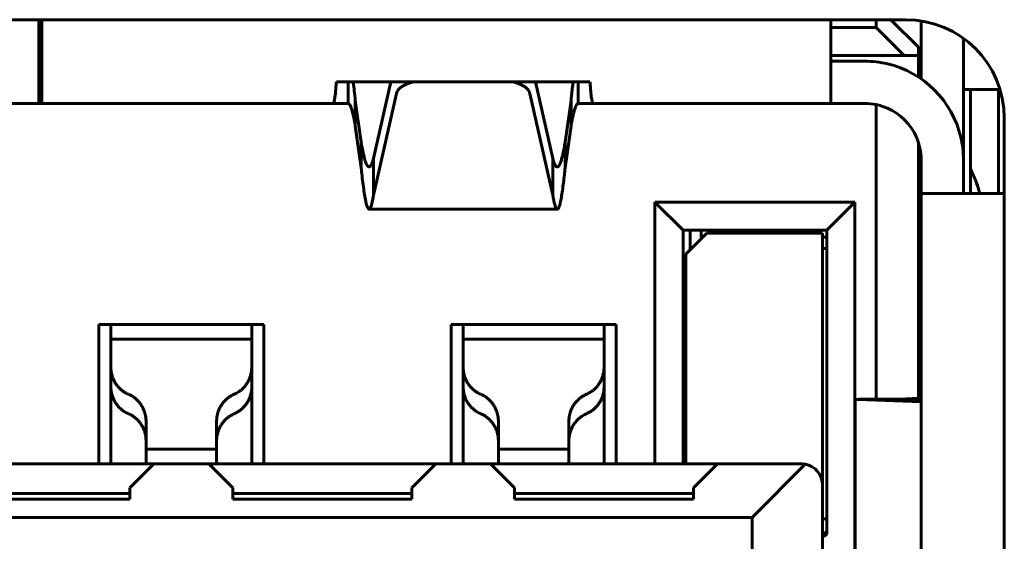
# Model space of a CAD drawing. Header units: millimetres. Extents: x -112 to 98, y -171 to 88.
# Tile 39 of 129: x 1.06 to 8.05, y 5.68 to 9.38. Entities that reach past the tile are written whole.
import ezdxf

# ---------------------------------------------------------------- set-up
doc = ezdxf.new("R2010")
doc.units = ezdxf.units.MM
doc.linetypes.add('K5LT32768', pattern=[0])

msp = doc.modelspace()

# ---------------------------------------------------------------- linework, layer by layer
at = {"color": 150, "linetype": 'K5LT32768', "lineweight": 60, "true_color": 0x0080ff}
for p, q in [((-4.9534, 9.3846), (7.3466, 9.3846)), ((-4.9534, 9.3846), (7.3466, 9.3846)), ((1.1966, 8.7896), (1.1966, 9.3846)), ((1.1966, 8.7896), (1.1966, 9.3846)), ((1.2166, 9.3846), (1.2166, 8.7896)), ((1.2166, 9.3846), (1.2166, 8.7896)), ((6.8166, 8.7896), (6.8166, 9.3696)), ((6.8166, 8.7896), (6.8166, 9.3696)), ((7.1366, 9.3846), (7.1366, 9.3296)), ((7.1366, 9.3846), (7.1366, 9.3296)), ((7.4366, 9.1896), (7.2416, 9.3846)), ((7.4366, 9.1896), (7.2416, 9.3846)), ((7.4566, 9.3759), (7.4566, 8.964)), ((7.4566, 9.3759), (7.4566, 8.964)), ((7.1366, 9.3296), (6.8166, 9.3296)), ((7.1366, 9.3296), (6.8166, 9.3296)), ((7.3366, 9.1296), (7.1366, 9.3296)), ((7.3366, 9.1296), (7.1366, 9.3296)), ((7.7566, 8.3896), (7.7566, 9.2519)), ((7.7566, 8.3896), (7.7566, 9.2519)), ((7.4366, 9.1896), (7.4366, 9.1296)), ((7.4366, 9.1896), (7.4366, 9.1296)), ((1.2166, 9.1296), (1.1966, 9.1296)), ((1.2166, 9.1296), (1.1966, 9.1296)), ((1.2166, 9.0896), (1.1966, 9.0896)), ((1.2166, 9.0896), (1.1966, 9.0896)), ((7.3366, 9.1296), (6.8166, 9.1296)), ((7.3366, 9.1296), (6.8166, 9.1296)), ((7.0566, 9.0896), (6.8166, 9.0896)), ((7.0566, 9.0896), (6.8166, 9.0896)), ((7.3366, 9.1296), (7.4366, 9.1296)), ((7.3366, 9.1296), (7.4366, 9.1296)), ((7.4366, 9.1296), (7.4366, 8.9775)), ((7.4366, 9.1296), (7.4366, 8.9775)), ((5.1066, 8.9424), (3.3066, 8.9424)), ((5.1066, 8.9424), (3.3066, 8.9424)), ((3.3895, 8.7896), (3.3895, 8.9424)), ((3.3895, 8.7896), (3.3895, 8.9424)), ((3.6932, 8.9424), (3.5704, 8.3978)), ((3.6932, 8.9424), (3.5704, 8.3978)), ((4.8428, 8.3978), (4.7201, 8.9424)), ((4.8428, 8.3978), (4.7201, 8.9424)), ((5.0238, 8.9424), (5.0238, 8.7896)), ((5.0238, 8.9424), (5.0238, 8.7896)), ((7.8066, 8.8896), (7.7566, 8.8896)), ((7.8066, 8.8896), (7.7566, 8.8896)), ((7.8066, 8.8896), (8.0066, 8.8896)), ((7.8066, 8.8896), (7.8066, 8.3255)), ((7.8066, 8.8896), (8.0066, 8.8896)), ((7.8066, 8.8896), (7.8066, 8.3255)), ((8.0066, 8.1496), (8.0066, 8.8896)), ((8.0066, 8.1496), (8.0066, 8.8896)), ((3.4412, 8.8108), (3.4412, 8.6303)), ((3.483, 8.514), (3.4412, 8.8108)), ((3.4412, 8.8108), (3.4412, 8.6303)), ((3.483, 8.514), (3.4412, 8.8108)), ((3.5704, 8.138), (3.7334, 8.8613)), ((3.5704, 8.138), (3.7334, 8.8613)), ((4.6798, 8.8613), (4.8428, 8.138)), ((4.6798, 8.8613), (4.8428, 8.138)), ((4.9721, 8.8108), (4.9302, 8.514)), ((4.9721, 8.8108), (4.9302, 8.514)), ((4.9721, 8.6303), (4.9721, 8.8108)), ((4.9721, 8.6303), (4.9721, 8.8108)), ((1.1966, 8.7896), (-0.8708, 8.7896)), ((1.1966, 8.7896), (-0.8708, 8.7896)), ((1.1966, 8.7896), (1.2166, 8.7896)), ((1.1966, 8.7896), (1.2166, 8.7896)), ((3.2841, 8.7896), (1.2166, 8.7896)), ((3.2841, 8.7896), (1.2166, 8.7896)), ((3.2841, 8.7896), (3.3895, 8.7896)), ((3.2841, 8.7896), (3.3895, 8.7896)), ((5.0238, 8.7896), (5.1292, 8.7896)), ((5.0238, 8.7896), (5.1292, 8.7896)), ((6.8166, 8.7896), (5.1292, 8.7896)), ((6.8166, 8.7896), (5.1292, 8.7896)), ((6.8166, 8.7896), (7.0566, 8.7896)), ((6.8166, 8.7896), (7.0566, 8.7896)), ((7.1366, 8.7815), (7.1366, 6.6899)), ((7.1366, 8.7815), (7.1366, 6.6899)), ((8.0466, 8.6846), (8.0466, -4.7354)), ((8.0466, 8.6846), (8.0466, -4.7354)), ((3.4412, 8.6303), (3.483, 8.3335)), ((3.4412, 8.6303), (3.483, 8.3335)), ((4.9302, 8.3335), (4.9721, 8.6303)), ((4.9302, 8.3335), (4.9721, 8.6303)), ((3.483, 8.3335), (3.483, 8.514)), ((3.483, 8.3335), (3.483, 8.514)), ((4.9302, 8.514), (4.9302, 8.3335)), ((4.9302, 8.514), (4.9302, 8.3335)), ((7.4366, 6.6945), (7.4366, 8.5145)), ((7.4366, 6.6945), (7.4366, 8.5145)), ((3.5704, 8.3978), (3.5704, 8.138)), ((3.5704, 8.3978), (3.5704, 8.138)), ((4.8428, 8.138), (4.8428, 8.3978)), ((4.8428, 8.138), (4.8428, 8.3978)), ((7.4566, 8.3896), (7.4566, 8.1496)), ((7.4566, 8.3896), (7.4566, 8.1496)), ((7.7566, 8.1496), (7.7566, 8.3896)), ((7.7566, 8.1496), (7.7566, 8.3896)), ((7.8066, 8.3255), (7.8066, 8.1496)), ((7.8066, 8.3255), (7.8066, 8.1496)), ((8.0466, 8.1496), (7.4566, 8.1496)), ((7.4566, 3.1296), (7.4566, 8.1496)), ((8.0466, 8.1496), (7.4566, 8.1496)), ((7.4566, 3.1296), (7.4566, 8.1496)), ((4.8744, 8.0388), (3.5389, 8.0388)), ((4.8744, 8.0388), (3.5389, 8.0388)), ((5.5666, 6.2296), (5.5666, 8.0896)), ((5.7666, 7.8896), (5.5666, 8.0896)), ((5.5666, 8.0896), (6.9866, 8.0896)), ((5.5666, 6.2296), (5.5666, 8.0896)), ((5.7666, 7.8896), (5.5666, 8.0896)), ((5.5666, 8.0896), (6.9866, 8.0896)), ((6.7866, 7.8896), (6.9866, 8.0896)), ((6.7866, 7.8896), (6.9866, 8.0896)), ((6.9866, 8.0896), (6.9866, 5.0296)), ((6.9866, 8.0896), (6.9866, 5.0296)), ((5.7666, 7.8896), (6.7866, 7.8896)), ((5.7666, 6.2296), (5.7666, 7.8896)), ((5.7666, 7.8896), (6.7866, 7.8896)), ((5.7666, 6.2296), (5.7666, 7.8896)), ((5.7866, 7.7196), (5.9366, 7.8696)), ((5.7866, 7.7196), (5.9366, 7.8696)), ((5.8166, 7.7496), (5.8166, 7.8896)), ((5.8166, 7.7496), (5.8166, 7.8896)), ((5.8946, 7.8896), (5.8954, 7.8396)), ((5.8946, 7.8896), (5.8954, 7.8396)), ((5.8954, 7.8396), (5.9066, 7.8396)), ((5.8954, 7.8396), (5.9066, 7.8396)), ((5.9366, 7.8696), (6.7566, 7.8696)), ((5.9366, 7.8696), (6.7566, 7.8696)), ((6.7566, 6.0796), (6.7566, 7.8696)), ((6.7566, 6.0796), (6.7566, 7.8696)), ((6.7566, 7.8396), (6.7866, 7.8396)), ((6.7566, 7.8396), (6.7866, 7.8396)), ((6.7866, 7.8896), (6.7866, 5.7296)), ((6.7866, 7.8896), (6.7866, 5.7296)), ((6.7866, 7.7596), (6.7566, 7.7596)), ((6.7866, 7.7596), (6.7566, 7.7596)), ((5.7866, 6.2296), (5.7866, 7.7196)), ((5.7866, 6.2296), (5.7866, 7.7196)), ((2.7916, 7.2196), (1.6216, 7.2196)), ((1.6216, 7.2196), (1.6216, 6.2296)), ((2.7916, 7.2196), (1.6216, 7.2196)), ((1.6216, 7.2196), (1.6216, 6.2296)), ((1.7066, 7.2196), (1.7066, 7.1146)), ((1.7066, 7.2196), (1.7066, 7.1146)), ((2.7066, 7.1146), (2.7066, 7.2196)), ((2.7066, 7.1146), (2.7066, 7.2196)), ((2.7916, 6.2296), (2.7916, 7.2196)), ((2.7916, 6.2296), (2.7916, 7.2196)), ((5.2916, 7.2196), (4.1216, 7.2196)), ((4.1216, 7.2196), (4.1216, 6.2296)), ((5.2916, 7.2196), (4.1216, 7.2196)), ((4.1216, 7.2196), (4.1216, 6.2296)), ((4.2066, 7.2196), (4.2066, 7.1146)), ((4.2066, 7.2196), (4.2066, 7.1146)), ((5.2066, 7.1146), (5.2066, 7.2196)), ((5.2066, 7.1146), (5.2066, 7.2196)), ((5.2916, 6.2296), (5.2916, 7.2196)), ((5.2916, 6.2296), (5.2916, 7.2196)), ((1.7066, 7.1146), (1.7066, 6.9176)), ((2.7066, 7.1146), (1.7066, 7.1146)), ((1.7066, 7.1146), (1.7066, 6.9176)), ((2.7066, 7.1146), (1.7066, 7.1146)), ((2.7066, 6.9176), (2.7066, 7.1146)), ((2.7066, 6.9176), (2.7066, 7.1146)), ((5.2066, 7.1146), (4.2066, 7.1146)), ((4.2066, 7.1146), (4.2066, 6.9176)), ((5.2066, 7.1146), (4.2066, 7.1146)), ((4.2066, 7.1146), (4.2066, 6.9176)), ((5.2066, 6.9176), (5.2066, 7.1146)), ((5.2066, 6.9176), (5.2066, 7.1146)), ((1.7066, 6.7791), (1.7066, 6.9176)), ((1.7066, 6.7791), (1.7066, 6.9176)), ((2.7066, 6.9176), (2.7066, 6.7791)), ((2.7066, 6.9176), (2.7066, 6.7791)), ((4.2066, 6.7791), (4.2066, 6.9176)), ((4.2066, 6.7791), (4.2066, 6.9176)), ((5.2066, 6.9176), (5.2066, 6.7791)), ((5.2066, 6.9176), (5.2066, 6.7791)), ((1.7066, 6.2296), (1.7066, 6.7791)), ((1.7066, 6.2296), (1.7066, 6.7791)), ((2.7066, 6.2296), (2.7066, 6.7791)), ((2.7066, 6.2296), (2.7066, 6.7791)), ((4.2066, 6.2296), (4.2066, 6.7791)), ((4.2066, 6.2296), (4.2066, 6.7791)), ((5.2066, 6.2296), (5.2066, 6.7791)), ((5.2066, 6.2296), (5.2066, 6.7791)), ((6.9884, 5.3785), (6.9884, 6.6875)), ((6.9884, 5.3785), (6.9884, 6.6875)), ((7.2969, 6.6866), (7.0071, 6.6866)), ((7.0071, 6.6866), (7.4566, 6.6697)), ((7.2969, 6.6866), (7.0071, 6.6866)), ((7.0071, 6.6866), (7.4566, 6.6697)), ((7.1849, 6.6904), (7.3495, 6.6925)), ((7.1849, 6.6904), (7.3495, 6.6925)), ((7.1849, 6.6904), (7.3777, 6.6904)), ((7.1849, 6.6904), (7.3777, 6.6904)), ((7.4566, 6.6806), (7.2969, 6.6866)), ((7.4566, 6.6806), (7.2969, 6.6866)), ((7.4566, 6.6925), (7.3495, 6.6925)), ((7.4566, 6.6925), (7.3495, 6.6925)), ((7.3777, 6.6904), (7.4566, 6.6914)), ((7.3777, 6.6904), (7.4566, 6.6914)), ((1.9566, 6.5309), (1.9566, 6.3808)), ((1.9566, 6.5309), (1.9566, 6.3808)), ((2.4566, 6.5309), (2.4566, 6.3808)), ((2.4566, 6.5309), (2.4566, 6.3808)), ((4.4566, 6.5309), (4.4566, 6.3808)), ((4.4566, 6.5309), (4.4566, 6.3808)), ((4.9566, 6.3808), (4.9566, 6.5309)), ((4.9566, 6.3808), (4.9566, 6.5309)), ((1.9566, 6.3808), (1.9566, 6.3346)), ((1.9566, 6.3808), (1.9566, 6.3346)), ((2.4566, 6.3346), (2.4566, 6.3808)), ((2.4566, 6.3346), (2.4566, 6.3808)), ((4.4566, 6.3808), (4.4566, 6.3346)), ((4.4566, 6.3808), (4.4566, 6.3346)), ((4.9566, 6.3346), (4.9566, 6.3808)), ((4.9566, 6.3346), (4.9566, 6.3808)), ((1.9566, 6.3346), (1.9566, 6.2296)), ((2.1066, 6.3346), (1.9566, 6.3346)), ((1.9566, 6.3346), (1.9566, 6.2296)), ((2.1066, 6.3346), (1.9566, 6.3346)), ((2.3066, 6.3346), (2.1066, 6.3346)), ((2.3066, 6.3346), (2.1066, 6.3346)), ((2.4566, 6.3346), (2.3066, 6.3346)), ((2.4566, 6.3346), (2.3066, 6.3346)), ((2.4566, 6.2296), (2.4566, 6.3346)), ((2.4566, 6.2296), (2.4566, 6.3346)), ((4.6066, 6.3346), (4.4566, 6.3346)), ((4.4566, 6.3346), (4.4566, 6.2296)), ((4.6066, 6.3346), (4.4566, 6.3346)), ((4.4566, 6.3346), (4.4566, 6.2296)), ((4.8066, 6.3346), (4.6066, 6.3346)), ((4.8066, 6.3346), (4.6066, 6.3346)), ((4.9566, 6.3346), (4.8066, 6.3346)), ((4.9566, 6.3346), (4.8066, 6.3346)), ((4.9566, 6.2296), (4.9566, 6.3346)), ((4.9566, 6.2296), (4.9566, 6.3346)), ((2.0116, 6.2296), (0.4016, 6.2296)), ((2.0116, 6.2296), (0.4016, 6.2296)), ((1.8416, 6.0596), (2.0116, 6.2296)), ((1.8416, 6.0596), (2.0116, 6.2296)), ((2.0116, 6.2296), (2.4016, 6.2296)), ((2.0116, 6.2296), (2.4016, 6.2296)), ((2.4016, 6.2296), (2.5716, 6.0596)), ((4.0116, 6.2296), (2.4016, 6.2296)), ((2.4016, 6.2296), (2.5716, 6.0596)), ((4.0116, 6.2296), (2.4016, 6.2296)), ((3.8416, 6.0596), (4.0116, 6.2296)), ((3.8416, 6.0596), (4.0116, 6.2296)), ((4.0116, 6.2296), (4.4016, 6.2296)), ((4.0116, 6.2296), (4.4016, 6.2296)), ((4.4016, 6.2296), (4.5716, 6.0596)), ((6.0116, 6.2296), (4.4016, 6.2296)), ((4.4016, 6.2296), (4.5716, 6.0596)), ((6.0116, 6.2296), (4.4016, 6.2296)), ((6.0116, 6.2296), (5.8416, 6.0596)), ((6.0116, 6.2296), (5.8416, 6.0596)), ((6.6066, 6.2296), (6.0116, 6.2296)), ((6.6066, 6.2296), (6.0116, 6.2296)), ((6.2566, 5.8496), (6.6341, 6.227)), ((6.2566, 5.8496), (6.6341, 6.227)), ((6.7566, 6.0796), (6.7566, 5.0296)), ((6.7566, 6.0796), (6.7566, 5.0296)), ((1.8416, 6.0201), (0.5716, 6.0201)), ((1.8416, 6.0201), (0.5716, 6.0201)), ((1.8416, 6.0596), (1.8416, 5.9796)), ((1.8416, 6.0596), (1.8416, 5.9796)), ((2.5716, 5.9796), (2.5716, 6.0596)), ((2.5716, 5.9796), (2.5716, 6.0596)), ((3.8416, 6.0201), (2.5716, 6.0201)), ((3.8416, 6.0201), (2.5716, 6.0201)), ((3.8416, 6.0596), (3.8416, 5.9796)), ((3.8416, 6.0596), (3.8416, 5.9796)), ((4.5716, 5.9796), (4.5716, 6.0596)), ((4.5716, 5.9796), (4.5716, 6.0596)), ((5.8416, 6.0201), (4.5716, 6.0201)), ((5.8416, 6.0201), (4.5716, 6.0201)), ((5.8416, 6.0596), (5.8416, 5.9796)), ((5.8416, 6.0596), (5.8416, 5.9796)), ((0.5716, 5.9796), (1.8416, 5.9796)), ((0.5716, 5.9796), (1.8416, 5.9796)), ((2.5716, 5.9796), (3.8416, 5.9796)), ((2.5716, 5.9796), (3.8416, 5.9796)), ((4.5716, 5.9796), (5.8416, 5.9796)), ((4.5716, 5.9796), (5.8416, 5.9796)), ((-3.8434, 5.8496), (6.2566, 5.8496)), ((-3.8434, 5.8496), (6.2566, 5.8496)), ((6.2566, 5.8496), (6.2566, 4.4896)), ((6.2566, 5.8496), (6.2566, 4.4896)), ((6.7566, 5.8396), (6.7866, 5.8396)), ((6.7566, 5.8396), (6.7866, 5.8396)), ((6.7566, 5.7396), (6.7866, 5.7396)), ((6.7566, 5.7396), (6.7866, 5.7396)), ((6.7566, 5.7108), (6.7866, 5.7296)), ((6.7566, 5.7108), (6.7866, 5.7296))]:
    msp.add_line(p, q, dxfattribs=at)
for centre, radius, start, end in [((6.5166, 9.3696), 0.3, 0, 2.86604), ((6.5166, 9.3696), 0.3, 0, 2.86604), ((7.3466, 8.6846), 0.7, 0, 90), ((7.3466, 8.6846), 0.7, 0, 90), ((7.0566, 8.3896), 0.7, 76.78702, 90), ((7.0566, 8.3896), 0.7, 76.78702, 90), ((7.0566, 8.3896), 0.7, 13.21298, 76.78702), ((7.0566, 8.3896), 0.7, 13.21298, 76.78702), ((7.0566, 8.3896), 0.4, 66.42182, 90), ((7.0566, 8.3896), 0.4, 66.42182, 90), ((7.0566, 8.3896), 0.4, 23.57818, 66.42182), ((7.0566, 8.3896), 0.4, 23.57818, 66.42182), ((7.0566, 8.3896), 0.4, 0, 23.57818), ((7.0566, 8.3896), 0.4, 0, 23.57818), ((7.0566, 8.3896), 0.7, 0, 13.21298), ((7.0566, 8.3896), 0.7, 0, 13.21298), ((6.6066, 6.0796), 0.15, 79.4499, 90), ((6.6066, 6.0796), 0.15, 79.4499, 90), ((6.6066, 6.0796), 0.15, 0, 79.4499), ((6.6066, 6.0796), 0.15, 0, 79.4499)]:
    msp.add_arc(centre, radius, start, end, dxfattribs=at)
for centre, start_param, end_param in [((3.9322, 8.8501), 5.108464, 6.170982), ((3.9322, 8.8501), 5.108464, 6.170982), ((4.4811, 8.8501), 3.253795, 4.316314), ((4.4811, 8.8501), 3.253795, 4.316314)]:
    msp.add_ellipse(centre, major_axis=(-0.2, 0), ratio=0.5, start_param=start_param, end_param=end_param, dxfattribs=at)
for points, knots in [([(3.3066, 8.9424), (3.3056, 8.926), (3.3034, 8.8956), (3.2999, 8.8575), (3.2961, 8.8274), (3.2922, 8.8056), (3.2882, 8.7925), (3.2855, 8.7896), (3.2841, 8.7896)], [0, 0, 0, 0, 0.167891, 0.335375, 0.50245, 0.668708, 0.834558, 1, 1, 1, 1]), ([(3.3066, 8.9424), (3.3056, 8.926), (3.3034, 8.8956), (3.2999, 8.8575), (3.2961, 8.8274), (3.2922, 8.8056), (3.2882, 8.7925), (3.2855, 8.7896), (3.2841, 8.7896)], [0, 0, 0, 0, 0.167891, 0.335375, 0.50245, 0.668708, 0.834558, 1, 1, 1, 1]), ([(3.4412, 8.8108), (3.4388, 8.8344), (3.4341, 8.8792), (3.4292, 8.9207), (3.4266, 8.9407), (3.4264, 8.9424)], [0, 0, 0, 0, 0.476888, 0.95569, 1, 1, 1, 1]), ([(3.4412, 8.8108), (3.4388, 8.8344), (3.4341, 8.8792), (3.4292, 8.9207), (3.4266, 8.9407), (3.4264, 8.9424)], [0, 0, 0, 0, 0.476888, 0.95569, 1, 1, 1, 1]), ([(4.9869, 8.9424), (4.985, 8.928), (4.9813, 8.898), (4.9764, 8.8532), (4.9734, 8.8234), (4.9721, 8.8108)], [0, 0, 0, 0, 0.378921, 0.745467, 1, 1, 1, 1]), ([(4.9869, 8.9424), (4.985, 8.928), (4.9813, 8.898), (4.9764, 8.8532), (4.9734, 8.8234), (4.9721, 8.8108)], [0, 0, 0, 0, 0.378921, 0.745467, 1, 1, 1, 1]), ([(5.1292, 8.7896), (5.1278, 8.7896), (5.125, 8.7926), (5.121, 8.806), (5.117, 8.828), (5.1133, 8.8583), (5.1098, 8.8962), (5.1077, 8.9263), (5.1066, 8.9424)], [0, 0, 0, 0, 0.167891, 0.335375, 0.50245, 0.668708, 0.834558, 1, 1, 1, 1]), ([(5.1292, 8.7896), (5.1278, 8.7896), (5.125, 8.7926), (5.121, 8.806), (5.117, 8.828), (5.1133, 8.8583), (5.1098, 8.8962), (5.1077, 8.9263), (5.1066, 8.9424)], [0, 0, 0, 0, 0.167891, 0.335375, 0.50245, 0.668708, 0.834558, 1, 1, 1, 1]), ([(3.3895, 8.7896), (3.3919, 8.7896), (3.3966, 8.7874), (3.4037, 8.7778), (3.4108, 8.7619), (3.4179, 8.74), (3.425, 8.7124), (3.4315, 8.6823), (3.4369, 8.6543), (3.4399, 8.6374), (3.4412, 8.6303)], [0, 0, 0, 0, 0.136799, 0.274021, 0.411667, 0.549288, 0.686811, 0.824085, 0.928457, 1, 1, 1, 1]), ([(3.3895, 8.7896), (3.3919, 8.7896), (3.3966, 8.7874), (3.4037, 8.7778), (3.4108, 8.7619), (3.4179, 8.74), (3.425, 8.7124), (3.4315, 8.6823), (3.4369, 8.6543), (3.4399, 8.6374), (3.4412, 8.6303)], [0, 0, 0, 0, 0.136799, 0.274021, 0.411667, 0.549288, 0.686811, 0.824085, 0.928457, 1, 1, 1, 1]), ([(4.9721, 8.6303), (4.9745, 8.6438), (4.9792, 8.6695), (4.9863, 8.7036), (4.9934, 8.7327), (5.0005, 8.7563), (5.0076, 8.7739), (5.0141, 8.7844), (5.0195, 8.7889), (5.0225, 8.7896), (5.0238, 8.7896)], [0, 0, 0, 0, 0.136799, 0.274021, 0.411667, 0.549288, 0.686811, 0.824085, 0.928457, 1, 1, 1, 1]), ([(4.9721, 8.6303), (4.9745, 8.6438), (4.9792, 8.6695), (4.9863, 8.7036), (4.9934, 8.7327), (5.0005, 8.7563), (5.0076, 8.7739), (5.0141, 8.7844), (5.0195, 8.7889), (5.0225, 8.7896), (5.0238, 8.7896)], [0, 0, 0, 0, 0.136799, 0.274021, 0.411667, 0.549288, 0.686811, 0.824085, 0.928457, 1, 1, 1, 1]), ([(3.5389, 8.3388), (3.5388, 8.3388), (3.5363, 8.3388), (3.5305, 8.3415), (3.5214, 8.3552), (3.512, 8.3802), (3.5036, 8.4109), (3.4962, 8.4435), (3.4896, 8.4769), (3.4852, 8.5014), (3.483, 8.514)], [0, 0, 0, 0, 0, 0.134849, 0.313413, 0.487503, 0.643305, 0.764618, 0.883517, 1, 1, 1, 1]), ([(3.5389, 8.3388), (3.5388, 8.3388), (3.5363, 8.3388), (3.5305, 8.3415), (3.5214, 8.3552), (3.512, 8.3802), (3.5036, 8.4109), (3.4962, 8.4435), (3.4896, 8.4769), (3.4852, 8.5014), (3.483, 8.514)], [0, 0, 0, 0, 0, 0.134849, 0.313413, 0.487503, 0.643305, 0.764618, 0.883517, 1, 1, 1, 1]), ([(4.9302, 8.514), (4.9277, 8.4992), (4.9226, 8.4709), (4.9149, 8.4333), (4.9072, 8.4013), (4.8995, 8.3753), (4.8918, 8.3559), (4.8841, 8.3434), (4.8783, 8.3392), (4.8751, 8.3388), (4.8744, 8.3388)], [0, 0, 0, 0, 0.136948, 0.274348, 0.412201, 0.550049, 0.687882, 0.825684, 0.963431, 1, 1, 1, 1]), ([(4.9302, 8.514), (4.9277, 8.4992), (4.9226, 8.4709), (4.9149, 8.4333), (4.9072, 8.4013), (4.8995, 8.3753), (4.8918, 8.3559), (4.8841, 8.3434), (4.8783, 8.3392), (4.8751, 8.3388), (4.8744, 8.3388)], [0, 0, 0, 0, 0.136948, 0.274348, 0.412201, 0.550049, 0.687882, 0.825684, 0.963431, 1, 1, 1, 1]), ([(3.5704, 8.3978), (3.5679, 8.3885), (3.5628, 8.3719), (3.5551, 8.3536), (3.5474, 8.3421), (3.542, 8.339), (3.5392, 8.3388), (3.5389, 8.3388)], [0, 0, 0, 0, 0.242193, 0.4849, 0.728098, 0.971163, 1, 1, 1, 1]), ([(3.5704, 8.3978), (3.5679, 8.3885), (3.5628, 8.3719), (3.5551, 8.3536), (3.5474, 8.3421), (3.542, 8.339), (3.5392, 8.3388), (3.5389, 8.3388)], [0, 0, 0, 0, 0.242193, 0.4849, 0.728098, 0.971163, 1, 1, 1, 1]), ([(4.8744, 8.3388), (4.8725, 8.3388), (4.8681, 8.3403), (4.8611, 8.3483), (4.854, 8.3629), (4.8479, 8.3802), (4.8443, 8.3923), (4.8428, 8.3978)], [0, 0, 0, 0, 0.17809, 0.420851, 0.663738, 0.857009, 1, 1, 1, 1]), ([(4.8744, 8.3388), (4.8725, 8.3388), (4.8681, 8.3403), (4.8611, 8.3483), (4.854, 8.3629), (4.8479, 8.3802), (4.8443, 8.3923), (4.8428, 8.3978)], [0, 0, 0, 0, 0.17809, 0.420851, 0.663738, 0.857009, 1, 1, 1, 1]), ([(3.483, 8.3335), (3.4851, 8.3133), (3.4896, 8.2705), (3.4969, 8.2093), (3.5049, 8.1512), (3.5129, 8.104), (3.5209, 8.0694), (3.5286, 8.0476), (3.5345, 8.0397), (3.538, 8.0388), (3.5388, 8.0388), (3.5389, 8.0388)], [0, 0, 0, 0, 0.110599, 0.244501, 0.388174, 0.540677, 0.67867, 0.815613, 0.952698, 1, 1, 1, 1, 1]), ([(3.483, 8.3335), (3.4851, 8.3133), (3.4896, 8.2705), (3.4969, 8.2093), (3.5049, 8.1512), (3.5129, 8.104), (3.5209, 8.0694), (3.5286, 8.0476), (3.5345, 8.0397), (3.538, 8.0388), (3.5388, 8.0388), (3.5389, 8.0388)], [0, 0, 0, 0, 0.110599, 0.244501, 0.388174, 0.540677, 0.67867, 0.815613, 0.952698, 1, 1, 1, 1, 1]), ([(4.8744, 8.0388), (4.8745, 8.0388), (4.8765, 8.0388), (4.8811, 8.0417), (4.8882, 8.0562), (4.8959, 8.0832), (4.9035, 8.1216), (4.9111, 8.1697), (4.9182, 8.2238), (4.9245, 8.2786), (4.9284, 8.3157), (4.9302, 8.3335)], [0, 0, 0, 0, 0, 0.110517, 0.247029, 0.383982, 0.521705, 0.65948, 0.789199, 0.902612, 1, 1, 1, 1]), ([(4.8744, 8.0388), (4.8745, 8.0388), (4.8765, 8.0388), (4.8811, 8.0417), (4.8882, 8.0562), (4.8959, 8.0832), (4.9035, 8.1216), (4.9111, 8.1697), (4.9182, 8.2238), (4.9245, 8.2786), (4.9284, 8.3157), (4.9302, 8.3335)], [0, 0, 0, 0, 0, 0.110517, 0.247029, 0.383982, 0.521705, 0.65948, 0.789199, 0.902612, 1, 1, 1, 1]), ([(7.8066, 8.3255), (7.8197, 8.2968), (7.8327, 8.2681), (7.8518, 8.2172), (7.8591, 8.195), (7.868, 8.1651), (7.8702, 8.1573), (7.8722, 8.1496)], [0, 0, 0, 0, 0.490506, 0.490506, 0.867839, 0.867839, 1, 1, 1, 1]), ([(7.8066, 8.3255), (7.8197, 8.2968), (7.8327, 8.2681), (7.8518, 8.2172), (7.8591, 8.195), (7.868, 8.1651), (7.8702, 8.1573), (7.8722, 8.1496)], [0, 0, 0, 0, 0.490506, 0.490506, 0.867839, 0.867839, 1, 1, 1, 1]), ([(3.5389, 8.0388), (3.5405, 8.0388), (3.5448, 8.041), (3.5514, 8.0529), (3.5585, 8.0762), (3.5648, 8.105), (3.5687, 8.127), (3.5704, 8.138)], [0, 0, 0, 0, 0.158985, 0.40229, 0.630925, 0.830232, 1, 1, 1, 1]), ([(3.5389, 8.0388), (3.5405, 8.0388), (3.5448, 8.041), (3.5514, 8.0529), (3.5585, 8.0762), (3.5648, 8.105), (3.5687, 8.127), (3.5704, 8.138)], [0, 0, 0, 0, 0.158985, 0.40229, 0.630925, 0.830232, 1, 1, 1, 1]), ([(4.8428, 8.138), (4.8449, 8.1254), (4.8494, 8.1), (4.8566, 8.0688), (4.8646, 8.0463), (4.8706, 8.0393), (4.8739, 8.0388), (4.8744, 8.0388)], [0, 0, 0, 0, 0.195242, 0.431463, 0.684619, 0.952931, 1, 1, 1, 1]), ([(4.8428, 8.138), (4.8449, 8.1254), (4.8494, 8.1), (4.8566, 8.0688), (4.8646, 8.0463), (4.8706, 8.0393), (4.8739, 8.0388), (4.8744, 8.0388)], [0, 0, 0, 0, 0.195242, 0.431463, 0.684619, 0.952931, 1, 1, 1, 1]), ([(1.8316, 6.7242), (1.826, 6.7266), (1.8147, 6.7319), (1.7981, 6.7419), (1.782, 6.7541), (1.7664, 6.7683), (1.7518, 6.7849), (1.7386, 6.8036), (1.7275, 6.8239), (1.7187, 6.8447), (1.7128, 6.8648), (1.7092, 6.8837), (1.7073, 6.9009), (1.7068, 6.9122), (1.7066, 6.9176)], [0, 0, 0, 0, 0.085999, 0.173702, 0.263128, 0.355945, 0.45046, 0.546588, 0.642633, 0.731792, 0.814142, 0.882891, 0.944837, 1, 1, 1, 1]), ([(1.8316, 6.7242), (1.826, 6.7266), (1.8147, 6.7319), (1.7981, 6.7419), (1.782, 6.7541), (1.7664, 6.7683), (1.7518, 6.7849), (1.7386, 6.8036), (1.7275, 6.8239), (1.7187, 6.8447), (1.7128, 6.8648), (1.7092, 6.8837), (1.7073, 6.9009), (1.7068, 6.9122), (1.7066, 6.9176)], [0, 0, 0, 0, 0.085999, 0.173702, 0.263128, 0.355945, 0.45046, 0.546588, 0.642633, 0.731792, 0.814142, 0.882891, 0.944837, 1, 1, 1, 1]), ([(2.7066, 6.9176), (2.7065, 6.9117), (2.7059, 6.9004), (2.704, 6.884), (2.7008, 6.8667), (2.6954, 6.8473), (2.6865, 6.8251), (2.6743, 6.803), (2.6598, 6.7827), (2.6443, 6.7657), (2.6285, 6.7518), (2.6129, 6.7405), (2.5973, 6.7313), (2.5869, 6.7264), (2.5816, 6.7242)], [0, 0, 0, 0, 0.059373, 0.118648, 0.17741, 0.254572, 0.348583, 0.458309, 0.562417, 0.661329, 0.753444, 0.840055, 0.921294, 1, 1, 1, 1]), ([(2.7066, 6.9176), (2.7065, 6.9117), (2.7059, 6.9004), (2.704, 6.884), (2.7008, 6.8667), (2.6954, 6.8473), (2.6865, 6.8251), (2.6743, 6.803), (2.6598, 6.7827), (2.6443, 6.7657), (2.6285, 6.7518), (2.6129, 6.7405), (2.5973, 6.7313), (2.5869, 6.7264), (2.5816, 6.7242)], [0, 0, 0, 0, 0.059373, 0.118648, 0.17741, 0.254572, 0.348583, 0.458309, 0.562417, 0.661329, 0.753444, 0.840055, 0.921294, 1, 1, 1, 1]), ([(4.3316, 6.7242), (4.326, 6.7266), (4.3147, 6.7319), (4.2981, 6.7419), (4.282, 6.7541), (4.2664, 6.7683), (4.2518, 6.7849), (4.2386, 6.8036), (4.2275, 6.8239), (4.2187, 6.8447), (4.2128, 6.8648), (4.2092, 6.8837), (4.2073, 6.9009), (4.2068, 6.9122), (4.2066, 6.9176)], [0, 0, 0, 0, 0.085999, 0.173702, 0.263128, 0.355945, 0.45046, 0.546588, 0.642633, 0.731792, 0.814142, 0.882891, 0.944837, 1, 1, 1, 1]), ([(4.3316, 6.7242), (4.326, 6.7266), (4.3147, 6.7319), (4.2981, 6.7419), (4.282, 6.7541), (4.2664, 6.7683), (4.2518, 6.7849), (4.2386, 6.8036), (4.2275, 6.8239), (4.2187, 6.8447), (4.2128, 6.8648), (4.2092, 6.8837), (4.2073, 6.9009), (4.2068, 6.9122), (4.2066, 6.9176)], [0, 0, 0, 0, 0.085999, 0.173702, 0.263128, 0.355945, 0.45046, 0.546588, 0.642633, 0.731792, 0.814142, 0.882891, 0.944837, 1, 1, 1, 1]), ([(5.2066, 6.9176), (5.2065, 6.9117), (5.2059, 6.9004), (5.204, 6.884), (5.2008, 6.8667), (5.1954, 6.8473), (5.1865, 6.8251), (5.1743, 6.803), (5.1598, 6.7827), (5.1443, 6.7657), (5.1285, 6.7518), (5.1129, 6.7405), (5.0973, 6.7313), (5.0869, 6.7264), (5.0816, 6.7242)], [0, 0, 0, 0, 0.059373, 0.118648, 0.17741, 0.254572, 0.348583, 0.458309, 0.562417, 0.661329, 0.753444, 0.840055, 0.921294, 1, 1, 1, 1]), ([(5.2066, 6.9176), (5.2065, 6.9117), (5.2059, 6.9004), (5.204, 6.884), (5.2008, 6.8667), (5.1954, 6.8473), (5.1865, 6.8251), (5.1743, 6.803), (5.1598, 6.7827), (5.1443, 6.7657), (5.1285, 6.7518), (5.1129, 6.7405), (5.0973, 6.7313), (5.0869, 6.7264), (5.0816, 6.7242)], [0, 0, 0, 0, 0.059373, 0.118648, 0.17741, 0.254572, 0.348583, 0.458309, 0.562417, 0.661329, 0.753444, 0.840055, 0.921294, 1, 1, 1, 1]), ([(1.7066, 6.7791), (1.7068, 6.7733), (1.7073, 6.7619), (1.7092, 6.7455), (1.7124, 6.7282), (1.7179, 6.7088), (1.7268, 6.6867), (1.7389, 6.6645), (1.7535, 6.6443), (1.769, 6.6273), (1.7848, 6.6134), (1.8004, 6.602), (1.816, 6.5929), (1.8264, 6.5879), (1.8316, 6.5858)], [0, 0, 0, 0, 0.059375, 0.118653, 0.177416, 0.254581, 0.348594, 0.458322, 0.56243, 0.661341, 0.753454, 0.840062, 0.921297, 1, 1, 1, 1]), ([(1.7066, 6.7791), (1.7068, 6.7733), (1.7073, 6.7619), (1.7092, 6.7455), (1.7124, 6.7282), (1.7179, 6.7088), (1.7268, 6.6867), (1.7389, 6.6645), (1.7535, 6.6443), (1.769, 6.6273), (1.7848, 6.6134), (1.8004, 6.602), (1.816, 6.5929), (1.8264, 6.5879), (1.8316, 6.5858)], [0, 0, 0, 0, 0.059375, 0.118653, 0.177416, 0.254581, 0.348594, 0.458322, 0.56243, 0.661341, 0.753454, 0.840062, 0.921297, 1, 1, 1, 1]), ([(2.5816, 6.5858), (2.5873, 6.5881), (2.5986, 6.5935), (2.6151, 6.6035), (2.6313, 6.6156), (2.6469, 6.6299), (2.6615, 6.6465), (2.6746, 6.6652), (2.6858, 6.6854), (2.6945, 6.7063), (2.7005, 6.7264), (2.704, 6.7453), (2.706, 6.7625), (2.7065, 6.7737), (2.7066, 6.7791)], [0, 0, 0, 0, 0.085988, 0.173679, 0.263093, 0.355898, 0.450401, 0.546517, 0.642553, 0.731711, 0.814067, 0.882834, 0.944806, 1, 1, 1, 1]), ([(2.5816, 6.5858), (2.5873, 6.5881), (2.5986, 6.5935), (2.6151, 6.6035), (2.6313, 6.6156), (2.6469, 6.6299), (2.6615, 6.6465), (2.6746, 6.6652), (2.6858, 6.6854), (2.6945, 6.7063), (2.7005, 6.7264), (2.704, 6.7453), (2.706, 6.7625), (2.7065, 6.7737), (2.7066, 6.7791)], [0, 0, 0, 0, 0.085988, 0.173679, 0.263093, 0.355898, 0.450401, 0.546517, 0.642553, 0.731711, 0.814067, 0.882834, 0.944806, 1, 1, 1, 1]), ([(4.2066, 6.7791), (4.2068, 6.7733), (4.2073, 6.7619), (4.2092, 6.7455), (4.2124, 6.7282), (4.2179, 6.7088), (4.2268, 6.6867), (4.2389, 6.6645), (4.2535, 6.6443), (4.269, 6.6273), (4.2848, 6.6134), (4.3004, 6.602), (4.316, 6.5929), (4.3264, 6.5879), (4.3316, 6.5858)], [0, 0, 0, 0, 0.059375, 0.118653, 0.177416, 0.254581, 0.348594, 0.458322, 0.56243, 0.661341, 0.753454, 0.840062, 0.921297, 1, 1, 1, 1]), ([(4.2066, 6.7791), (4.2068, 6.7733), (4.2073, 6.7619), (4.2092, 6.7455), (4.2124, 6.7282), (4.2179, 6.7088), (4.2268, 6.6867), (4.2389, 6.6645), (4.2535, 6.6443), (4.269, 6.6273), (4.2848, 6.6134), (4.3004, 6.602), (4.316, 6.5929), (4.3264, 6.5879), (4.3316, 6.5858)], [0, 0, 0, 0, 0.059375, 0.118653, 0.177416, 0.254581, 0.348594, 0.458322, 0.56243, 0.661341, 0.753454, 0.840062, 0.921297, 1, 1, 1, 1]), ([(5.0816, 6.5858), (5.0873, 6.5881), (5.0986, 6.5935), (5.1151, 6.6035), (5.1313, 6.6156), (5.1469, 6.6299), (5.1615, 6.6465), (5.1746, 6.6652), (5.1858, 6.6854), (5.1945, 6.7063), (5.2005, 6.7264), (5.204, 6.7453), (5.206, 6.7625), (5.2065, 6.7737), (5.2066, 6.7791)], [0, 0, 0, 0, 0.085988, 0.173679, 0.263093, 0.355898, 0.450401, 0.546517, 0.642553, 0.731711, 0.814067, 0.882834, 0.944806, 1, 1, 1, 1]), ([(5.0816, 6.5858), (5.0873, 6.5881), (5.0986, 6.5935), (5.1151, 6.6035), (5.1313, 6.6156), (5.1469, 6.6299), (5.1615, 6.6465), (5.1746, 6.6652), (5.1858, 6.6854), (5.1945, 6.7063), (5.2005, 6.7264), (5.204, 6.7453), (5.206, 6.7625), (5.2065, 6.7737), (5.2066, 6.7791)], [0, 0, 0, 0, 0.085988, 0.173679, 0.263093, 0.355898, 0.450401, 0.546517, 0.642553, 0.731711, 0.814067, 0.882834, 0.944806, 1, 1, 1, 1]), ([(1.9566, 6.5309), (1.9565, 6.5367), (1.9559, 6.5481), (1.954, 6.5645), (1.9508, 6.5818), (1.9454, 6.6012), (1.9365, 6.6233), (1.9243, 6.6455), (1.9098, 6.6657), (1.8943, 6.6827), (1.8785, 6.6966), (1.8629, 6.708), (1.8473, 6.7171), (1.8369, 6.722), (1.8316, 6.7242)], [0, 0, 0, 0, 0.059375, 0.118653, 0.177416, 0.254581, 0.348594, 0.458322, 0.56243, 0.661341, 0.753454, 0.840062, 0.921297, 1, 1, 1, 1]), ([(1.9566, 6.5309), (1.9565, 6.5367), (1.9559, 6.5481), (1.954, 6.5645), (1.9508, 6.5818), (1.9454, 6.6012), (1.9365, 6.6233), (1.9243, 6.6455), (1.9098, 6.6657), (1.8943, 6.6827), (1.8785, 6.6966), (1.8629, 6.708), (1.8473, 6.7171), (1.8369, 6.722), (1.8316, 6.7242)], [0, 0, 0, 0, 0.059375, 0.118653, 0.177416, 0.254581, 0.348594, 0.458322, 0.56243, 0.661341, 0.753454, 0.840062, 0.921297, 1, 1, 1, 1]), ([(2.5816, 6.7242), (2.576, 6.7219), (2.5647, 6.7165), (2.5481, 6.7065), (2.532, 6.6944), (2.5164, 6.6801), (2.5018, 6.6635), (2.4886, 6.6448), (2.4775, 6.6246), (2.4687, 6.6037), (2.4628, 6.5836), (2.4592, 6.5647), (2.4573, 6.5475), (2.4568, 6.5363), (2.4566, 6.5309)], [0, 0, 0, 0, 0.085988, 0.173679, 0.263093, 0.355898, 0.450401, 0.546517, 0.642553, 0.731711, 0.814067, 0.882834, 0.944806, 1, 1, 1, 1]), ([(2.5816, 6.7242), (2.576, 6.7219), (2.5647, 6.7165), (2.5481, 6.7065), (2.532, 6.6944), (2.5164, 6.6801), (2.5018, 6.6635), (2.4886, 6.6448), (2.4775, 6.6246), (2.4687, 6.6037), (2.4628, 6.5836), (2.4592, 6.5647), (2.4573, 6.5475), (2.4568, 6.5363), (2.4566, 6.5309)], [0, 0, 0, 0, 0.085988, 0.173679, 0.263093, 0.355898, 0.450401, 0.546517, 0.642553, 0.731711, 0.814067, 0.882834, 0.944806, 1, 1, 1, 1]), ([(4.4566, 6.5309), (4.4565, 6.5367), (4.4559, 6.5481), (4.454, 6.5645), (4.4508, 6.5818), (4.4454, 6.6012), (4.4365, 6.6233), (4.4243, 6.6455), (4.4098, 6.6657), (4.3943, 6.6827), (4.3785, 6.6966), (4.3629, 6.708), (4.3473, 6.7171), (4.3369, 6.722), (4.3316, 6.7242)], [0, 0, 0, 0, 0.059375, 0.118653, 0.177416, 0.254581, 0.348594, 0.458322, 0.56243, 0.661341, 0.753454, 0.840062, 0.921297, 1, 1, 1, 1]), ([(4.4566, 6.5309), (4.4565, 6.5367), (4.4559, 6.5481), (4.454, 6.5645), (4.4508, 6.5818), (4.4454, 6.6012), (4.4365, 6.6233), (4.4243, 6.6455), (4.4098, 6.6657), (4.3943, 6.6827), (4.3785, 6.6966), (4.3629, 6.708), (4.3473, 6.7171), (4.3369, 6.722), (4.3316, 6.7242)], [0, 0, 0, 0, 0.059375, 0.118653, 0.177416, 0.254581, 0.348594, 0.458322, 0.56243, 0.661341, 0.753454, 0.840062, 0.921297, 1, 1, 1, 1]), ([(5.0816, 6.7242), (5.076, 6.7219), (5.0647, 6.7165), (5.0481, 6.7065), (5.032, 6.6944), (5.0164, 6.6801), (5.0018, 6.6635), (4.9886, 6.6448), (4.9775, 6.6246), (4.9687, 6.6037), (4.9628, 6.5836), (4.9592, 6.5647), (4.9573, 6.5475), (4.9568, 6.5363), (4.9566, 6.5309)], [0, 0, 0, 0, 0.085988, 0.173679, 0.263093, 0.355898, 0.450401, 0.546517, 0.642553, 0.731711, 0.814067, 0.882834, 0.944806, 1, 1, 1, 1]), ([(5.0816, 6.7242), (5.076, 6.7219), (5.0647, 6.7165), (5.0481, 6.7065), (5.032, 6.6944), (5.0164, 6.6801), (5.0018, 6.6635), (4.9886, 6.6448), (4.9775, 6.6246), (4.9687, 6.6037), (4.9628, 6.5836), (4.9592, 6.5647), (4.9573, 6.5475), (4.9568, 6.5363), (4.9566, 6.5309)], [0, 0, 0, 0, 0.085988, 0.173679, 0.263093, 0.355898, 0.450401, 0.546517, 0.642553, 0.731711, 0.814067, 0.882834, 0.944806, 1, 1, 1, 1]), ([(6.9884, 6.6875), (6.9885, 6.6876), (6.989, 6.6876), (6.9918, 6.6879), (6.995, 6.688), (7.0042, 6.6883), (7.0102, 6.6884), (7.0248, 6.6887), (7.0335, 6.6888), (7.0533, 6.6891), (7.0646, 6.6892), (7.0894, 6.6895), (7.1031, 6.6896), (7.1325, 6.6899), (7.1482, 6.69), (7.1681, 6.6901), (7.1713, 6.6902), (7.1777, 6.6902), (7.181, 6.6902), (7.1845, 6.6903), (7.1847, 6.6903), (7.1849, 6.6904)], [0, 0, 0, 0, 0.089738, 0.089738, 0.2322642, 0.2322642, 0.3746574, 0.3746574, 0.5166278, 0.5166278, 0.6588488, 0.6588488, 0.8017685, 0.8017685, 0.9444468, 0.9444468, 0.971411, 0.971411, 0.9983751, 0.9983751, 1, 1, 1, 1]), ([(6.9884, 6.6875), (6.9885, 6.6876), (6.989, 6.6876), (6.9918, 6.6879), (6.995, 6.688), (7.0042, 6.6883), (7.0102, 6.6884), (7.0248, 6.6887), (7.0335, 6.6888), (7.0533, 6.6891), (7.0646, 6.6892), (7.0894, 6.6895), (7.1031, 6.6896), (7.1325, 6.6899), (7.1482, 6.69), (7.1681, 6.6901), (7.1713, 6.6902), (7.1777, 6.6902), (7.181, 6.6902), (7.1845, 6.6903), (7.1847, 6.6903), (7.1849, 6.6904)], [0, 0, 0, 0, 0.089738, 0.089738, 0.2322642, 0.2322642, 0.3746574, 0.3746574, 0.5166278, 0.5166278, 0.6588488, 0.6588488, 0.8017685, 0.8017685, 0.9444468, 0.9444468, 0.971411, 0.971411, 0.9983751, 0.9983751, 1, 1, 1, 1]), ([(7.0071, 6.6866), (7.0019, 6.6868), (6.9966, 6.6869), (6.9911, 6.6872), (6.9895, 6.6873), (6.9885, 6.6874), (6.9884, 6.6874), (6.9884, 6.6875)], [0, 0, 0, 0, 0.482447, 0.482447, 0.8513894, 0.8513894, 1, 1, 1, 1]), ([(7.0071, 6.6866), (7.0019, 6.6868), (6.9966, 6.6869), (6.9911, 6.6872), (6.9895, 6.6873), (6.9885, 6.6874), (6.9884, 6.6874), (6.9884, 6.6875)], [0, 0, 0, 0, 0.482447, 0.482447, 0.8513894, 0.8513894, 1, 1, 1, 1]), ([(7.2884, 6.688), (7.2885, 6.6881), (7.2889, 6.6881), (7.2912, 6.6882), (7.293, 6.6883), (7.2979, 6.6884), (7.301, 6.6885), (7.3084, 6.6886), (7.3127, 6.6887), (7.3225, 6.6888), (7.328, 6.6889), (7.34, 6.689), (7.3466, 6.689), (7.3603, 6.6892), (7.3674, 6.6892), (7.3756, 6.6893), (7.3764, 6.6893), (7.3773, 6.6893), (7.3775, 6.6893), (7.3777, 6.6904)], [0, 0, 0, 0, 0.129806, 0.129806, 0.273013, 0.273013, 0.416218, 0.416218, 0.559373, 0.559373, 0.702629, 0.702629, 0.846592, 0.846592, 0.983181, 0.983181, 0.99618, 0.99618, 1, 1, 1, 1]), ([(7.2884, 6.688), (7.2885, 6.6881), (7.2889, 6.6881), (7.2912, 6.6882), (7.293, 6.6883), (7.2979, 6.6884), (7.301, 6.6885), (7.3084, 6.6886), (7.3127, 6.6887), (7.3225, 6.6888), (7.328, 6.6889), (7.34, 6.689), (7.3466, 6.689), (7.3603, 6.6892), (7.3674, 6.6892), (7.3756, 6.6893), (7.3764, 6.6893), (7.3773, 6.6893), (7.3775, 6.6893), (7.3777, 6.6904)], [0, 0, 0, 0, 0.129806, 0.129806, 0.273013, 0.273013, 0.416218, 0.416218, 0.559373, 0.559373, 0.702629, 0.702629, 0.846592, 0.846592, 0.983181, 0.983181, 0.99618, 0.99618, 1, 1, 1, 1]), ([(7.2969, 6.6866), (7.2967, 6.6877), (7.2964, 6.6877), (7.296, 6.6877), (7.2957, 6.6877), (7.2953, 6.6877), (7.2951, 6.6877), (7.2945, 6.6877), (7.2943, 6.6877), (7.2935, 6.6877), (7.293, 6.6877), (7.2916, 6.6878), (7.2909, 6.6878), (7.2891, 6.6879), (7.2885, 6.6879), (7.2884, 6.688), (7.2884, 6.688), (7.2884, 6.688)], [0, 0, 0, 0, 0.04334, 0.04334, 0.08668, 0.08668, 0.131863, 0.131863, 0.189466, 0.189466, 0.304672, 0.304672, 0.535083, 0.535083, 0.953861, 0.953861, 1, 1, 1, 1]), ([(7.2969, 6.6866), (7.2967, 6.6877), (7.2964, 6.6877), (7.296, 6.6877), (7.2957, 6.6877), (7.2953, 6.6877), (7.2951, 6.6877), (7.2945, 6.6877), (7.2943, 6.6877), (7.2935, 6.6877), (7.293, 6.6877), (7.2916, 6.6878), (7.2909, 6.6878), (7.2891, 6.6879), (7.2885, 6.6879), (7.2884, 6.688), (7.2884, 6.688), (7.2884, 6.688)], [0, 0, 0, 0, 0.04334, 0.04334, 0.08668, 0.08668, 0.131863, 0.131863, 0.189466, 0.189466, 0.304672, 0.304672, 0.535083, 0.535083, 0.953861, 0.953861, 1, 1, 1, 1]), ([(7.3495, 6.6925), (7.3588, 6.6924), (7.3682, 6.6926), (7.3832, 6.6929), (7.3894, 6.693), (7.4022, 6.6933), (7.4088, 6.6935), (7.4211, 6.6939), (7.4268, 6.6941), (7.4368, 6.6945), (7.4411, 6.6946), (7.4481, 6.695), (7.4509, 6.6952), (7.4547, 6.6956), (7.4559, 6.6957), (7.4565, 6.6959), (7.4565, 6.6959), (7.4566, 6.696), (7.4566, 6.696), (7.4566, 6.6958)], [0, 0, 0, 0, 0.143901, 0.143901, 0.253263, 0.253263, 0.387107, 0.387107, 0.530407, 0.530407, 0.67417, 0.67417, 0.817576, 0.817576, 0.954046, 0.954046, 0.971926, 0.971926, 1, 1, 1, 1]), ([(7.3495, 6.6925), (7.3588, 6.6924), (7.3682, 6.6926), (7.3832, 6.6929), (7.3894, 6.693), (7.4022, 6.6933), (7.4088, 6.6935), (7.4211, 6.6939), (7.4268, 6.6941), (7.4368, 6.6945), (7.4411, 6.6946), (7.4481, 6.695), (7.4509, 6.6952), (7.4547, 6.6956), (7.4559, 6.6957), (7.4565, 6.6959), (7.4565, 6.6959), (7.4566, 6.696), (7.4566, 6.696), (7.4566, 6.6958)], [0, 0, 0, 0, 0.143901, 0.143901, 0.253263, 0.253263, 0.387107, 0.387107, 0.530407, 0.530407, 0.67417, 0.67417, 0.817576, 0.817576, 0.954046, 0.954046, 0.971926, 0.971926, 1, 1, 1, 1]), ([(1.8316, 6.5858), (1.8373, 6.5834), (1.8486, 6.5781), (1.8651, 6.568), (1.8813, 6.5559), (1.8969, 6.5417), (1.9115, 6.5251), (1.9247, 6.5064), (1.9358, 6.4861), (1.9445, 6.4653), (1.9505, 6.4452), (1.9541, 6.4263), (1.956, 6.4091), (1.9565, 6.3978), (1.9566, 6.3924)], [0, 0, 0, 0, 0.085999, 0.173702, 0.263128, 0.355945, 0.45046, 0.546588, 0.642633, 0.731792, 0.814142, 0.882891, 0.944837, 1, 1, 1, 1]), ([(1.8316, 6.5858), (1.8373, 6.5834), (1.8486, 6.5781), (1.8651, 6.568), (1.8813, 6.5559), (1.8969, 6.5417), (1.9115, 6.5251), (1.9247, 6.5064), (1.9358, 6.4861), (1.9445, 6.4653), (1.9505, 6.4452), (1.9541, 6.4263), (1.956, 6.4091), (1.9565, 6.3978), (1.9566, 6.3924)], [0, 0, 0, 0, 0.085999, 0.173702, 0.263128, 0.355945, 0.45046, 0.546588, 0.642633, 0.731792, 0.814142, 0.882891, 0.944837, 1, 1, 1, 1]), ([(2.4566, 6.3924), (2.4568, 6.3982), (2.4573, 6.4096), (2.4592, 6.426), (2.4624, 6.4433), (2.4679, 6.4627), (2.4768, 6.4849), (2.4889, 6.507), (2.5035, 6.5273), (2.5189, 6.5442), (2.5348, 6.5582), (2.5504, 6.5695), (2.566, 6.5787), (2.5764, 6.5836), (2.5816, 6.5858)], [0, 0, 0, 0, 0.059373, 0.118648, 0.17741, 0.254572, 0.348583, 0.458309, 0.562417, 0.661329, 0.753444, 0.840055, 0.921294, 1, 1, 1, 1]), ([(2.4566, 6.3924), (2.4568, 6.3982), (2.4573, 6.4096), (2.4592, 6.426), (2.4624, 6.4433), (2.4679, 6.4627), (2.4768, 6.4849), (2.4889, 6.507), (2.5035, 6.5273), (2.5189, 6.5442), (2.5348, 6.5582), (2.5504, 6.5695), (2.566, 6.5787), (2.5764, 6.5836), (2.5816, 6.5858)], [0, 0, 0, 0, 0.059373, 0.118648, 0.17741, 0.254572, 0.348583, 0.458309, 0.562417, 0.661329, 0.753444, 0.840055, 0.921294, 1, 1, 1, 1]), ([(4.3316, 6.5858), (4.3373, 6.5834), (4.3486, 6.5781), (4.3651, 6.568), (4.3813, 6.5559), (4.3969, 6.5417), (4.4115, 6.5251), (4.4247, 6.5064), (4.4358, 6.4861), (4.4445, 6.4653), (4.4505, 6.4452), (4.4541, 6.4263), (4.456, 6.4091), (4.4565, 6.3978), (4.4566, 6.3924)], [0, 0, 0, 0, 0.085999, 0.173702, 0.263128, 0.355945, 0.45046, 0.546588, 0.642633, 0.731792, 0.814142, 0.882891, 0.944837, 1, 1, 1, 1]), ([(4.3316, 6.5858), (4.3373, 6.5834), (4.3486, 6.5781), (4.3651, 6.568), (4.3813, 6.5559), (4.3969, 6.5417), (4.4115, 6.5251), (4.4247, 6.5064), (4.4358, 6.4861), (4.4445, 6.4653), (4.4505, 6.4452), (4.4541, 6.4263), (4.456, 6.4091), (4.4565, 6.3978), (4.4566, 6.3924)], [0, 0, 0, 0, 0.085999, 0.173702, 0.263128, 0.355945, 0.45046, 0.546588, 0.642633, 0.731792, 0.814142, 0.882891, 0.944837, 1, 1, 1, 1]), ([(4.9566, 6.3924), (4.9568, 6.3982), (4.9573, 6.4096), (4.9592, 6.426), (4.9624, 6.4433), (4.9679, 6.4627), (4.9768, 6.4849), (4.9889, 6.507), (5.0035, 6.5273), (5.0189, 6.5442), (5.0348, 6.5582), (5.0504, 6.5695), (5.066, 6.5787), (5.0764, 6.5836), (5.0816, 6.5858)], [0, 0, 0, 0, 0.059373, 0.118648, 0.17741, 0.254572, 0.348583, 0.458309, 0.562417, 0.661329, 0.753444, 0.840055, 0.921294, 1, 1, 1, 1]), ([(4.9566, 6.3924), (4.9568, 6.3982), (4.9573, 6.4096), (4.9592, 6.426), (4.9624, 6.4433), (4.9679, 6.4627), (4.9768, 6.4849), (4.9889, 6.507), (5.0035, 6.5273), (5.0189, 6.5442), (5.0348, 6.5582), (5.0504, 6.5695), (5.066, 6.5787), (5.0764, 6.5836), (5.0816, 6.5858)], [0, 0, 0, 0, 0.059373, 0.118648, 0.17741, 0.254572, 0.348583, 0.458309, 0.562417, 0.661329, 0.753444, 0.840055, 0.921294, 1, 1, 1, 1])]:
    msp.add_open_spline(points, degree=3, knots=knots, dxfattribs=at)

doc.saveas('drawing.dxf')
